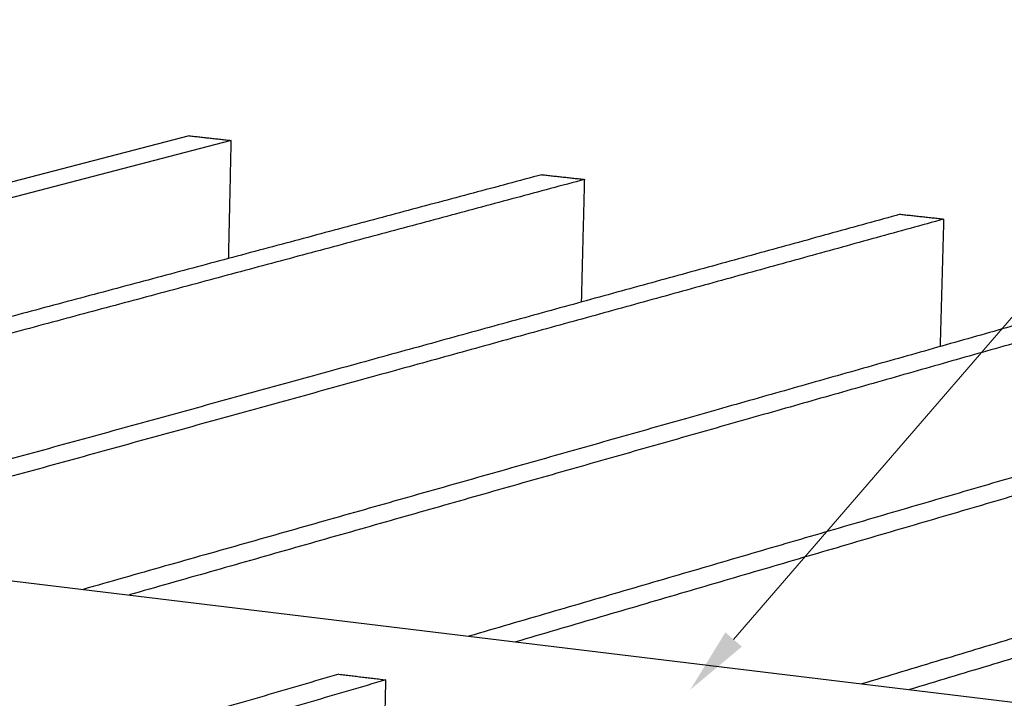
# Model space of a CAD drawing. Header units: millimetres. Extents: x 2538 to 24562, y 4449 to 23795.
# Tile 59 of 256: x 7574 to 7722, y 11983 to 12085. Entities that reach past the tile are written whole.
import ezdxf
from ezdxf import colors
from ezdxf.entities.mleader import LeaderData, LeaderLine
from ezdxf.math import Vec2, Vec3

# ---------------------------------------------------------------- set-up
doc = ezdxf.new("R2010")
doc.units = ezdxf.units.MM
doc.layers.add('HD021_Text', color=2, linetype='Continuous', lineweight=9)
doc.layers.add('Make2D$Visible$Curves', color=7, linetype='Continuous', true_color=0x000000)
doc.styles.add('Arial Narrow', font='ARIALN.TTF')

msp = doc.modelspace()

# ---------------------------------------------------------------- linework, layer by layer
at = {"layer": 'Make2D$Visible$Curves', "color": 7, "lineweight": -3}
for points in [[(7605.68, 12066.98), (7570.7, 12057.86), (7534.81, 12048.5), (7497.97, 12038.89), (7460.16, 12029.02), (7425.91, 12020.09)], [(7599.34, 12067.68), (7564.31, 12058.58), (7528.38, 12049.23), (7491.5, 12039.64), (7453.64, 12029.8), (7426.08, 12022.63)], [(7426.02, 12018.32), (7468.22, 12013.2), (7553.48, 12002.86), (7641.07, 11992.24), (7731.09, 11981.32), (7823.63, 11970.1), (7918.81, 11958.56), (7979.69, 11951.17)]]:
    msp.add_lwpolyline(points, dxfattribs=at)
for points, weights in [([(7599.34, 12067.68), (7602.51, 12067.33), (7605.68, 12066.98)], [702.644735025, 702.3001655, 701.955595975]), ([(7605.28, 12049.17), (7605.48, 12058.08), (7605.68, 12066.98)], [702.587006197, 702.271301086, 701.955595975]), ([(7652.55, 12061.81), (7564.25, 12038.2), (7469.96, 12012.99)], [696.901909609, 674.737157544, 652.572405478]), ([(7659, 12061.1), (7570.82, 12037.45), (7476.65, 12012.18)], [696.212770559, 674.048088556, 651.883406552]), ([(7652.55, 12061.81), (7655.77, 12061.46), (7659, 12061.1)], [696.901909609, 696.557340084, 696.212770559]), ([(7658.53, 12042.6), (7658.76, 12051.85), (7659, 12061.1)], [696.863317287, 696.538043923, 696.212770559]), ([(7706.65, 12055.84), (7619.38, 12031.83), (7526.14, 12006.18)], [691.159084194, 668.994430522, 646.82977685]), ([(7713.2, 12055.12), (7626.06, 12031.06), (7532.94, 12005.36)], [690.469945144, 668.305200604, 646.140456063]), ([(7706.65, 12055.84), (7709.92, 12055.48), (7713.2, 12055.12)], [691.159084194, 690.814514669, 690.469945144]), ([(7712.66, 12035.89), (7712.93, 12045.5), (7713.2, 12055.12)], [691.140824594, 690.805384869, 690.469945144]), ([(7761.65, 12049.77), (7675.46, 12025.35), (7583.32, 11999.25)], [685.416258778, 663.251539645, 641.086820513]), ([(7768.31, 12049.03), (7682.26, 12024.57), (7590.25, 11998.4)], [684.727119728, 662.562407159, 640.397694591]), ([(7817.58, 12043.6), (7732.53, 12018.76), (7641.54, 11992.18)], [679.673433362, 657.508658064, 635.343882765]), ([(7824.35, 12042.85), (7739.44, 12017.96), (7648.6, 11991.33)], [678.984294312, 656.819647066, 634.65499982]), ([(7874.46, 12037.32), (7790.59, 12012.05), (7700.82, 11984.99)], [673.930607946, 651.76594282, 629.601277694]), ([(7881.35, 12036.56), (7797.63, 12011.23), (7708.01, 11984.12)], [673.241468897, 651.076799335, 628.912129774]), ([(7621.92, 11986.45), (7525.46, 11958.28), (7421.9, 11928.04)], [630.758487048, 609.145198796, 587.531910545]), ([(7621.92, 11986.45), (7625.46, 11986.02), (7629.01, 11985.59)], [630.758487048, 630.413917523, 630.069347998]), ([(7629.01, 11985.59), (7532.69, 11957.35), (7429.28, 11927.04)], [630.069347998, 608.456149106, 586.842950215]), ([(7628.66, 11970.97), (7628.83, 11978.28), (7629.01, 11985.59)], [630.536186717, 630.302767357, 630.069347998])]:
    msp.add_rational_spline(points, weights, degree=2, dxfattribs=at)

# ---------------------------------------------------------------- leaders
at = {"layer": 'HD021_Text'}
ml = msp.add_multileader_mtext('Standard', dxfattribs=at)
ml.set_content('UNICANAL DE SUJECIÓN', color=5, style='Arial Narrow')
ml.set_leader_properties(color=5, linetype='ByLayer', lineweight=15)
ml.build(insert=Vec2(0, 0))
ml.multileader.update_dxf_attribs({"text_left_attachment_type": 6, "text_right_attachment_type": 6, "dogleg_length": 0.1, "arrow_head_size": 10, "scale": 5})
ctx = ml.context
ctx.base_point, ctx.scale, ctx.char_height, ctx.arrow_head_size, ctx.landing_gap_size, ctx.plane_origin = Vec3(7758.33, 12069.96), 5, 10, 10, 15, Vec3(7795.21, 12000.58)
ctx.left_attachment, ctx.right_attachment, ctx.text_align_type = 6, 6, 2
notes = []
notes.append((ctx, [(1, (1, 1, 0), (7749.04, 12069.96), (1, 0), 9.29, [(1, [(7674.93, 11984.11)], 0, [])])]))
ctx.mtext.insert, ctx.mtext.width, ctx.mtext.alignment, ctx.mtext.flow_direction = Vec3(7909.59, 12081.96), 287.8579, 3, 5
for ctx, leaders in notes:
    for number, flags, end, landing, length, lines in leaders:
        leader = LeaderData()
        leader.index, (leader.has_last_leader_line, leader.has_dogleg_vector, leader.attachment_direction) = number, flags
        leader.last_leader_point, leader.dogleg_vector, leader.dogleg_length = Vec3(end), Vec3(landing), length
        for number, points, colour, breaks in lines:
            line = LeaderLine()
            line.index, line.vertices, line.color, line.breaks = number, Vec3.list(points), colors.encode_raw_color(colour), breaks
            leader.lines.append(line)
        ctx.leaders.append(leader)

doc.saveas('drawing.dxf')
